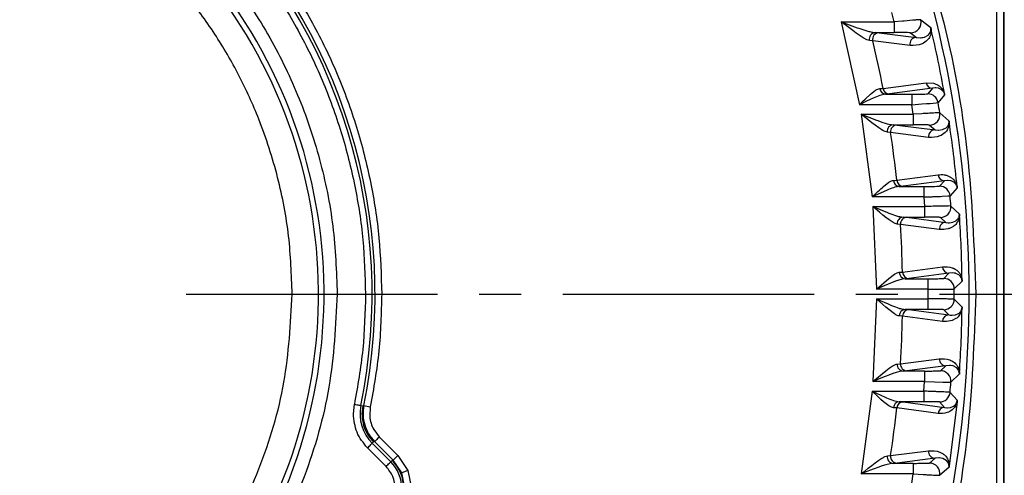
# Model space of a CAD drawing. Header units: millimetres. Extents: x 2719 to 13968, y 3953 to 13921.
# Tile 132 of 160: x 5546 to 5621, y 9407 to 9442. Entities that reach past the tile are written whole.
import ezdxf

# ---------------------------------------------------------------- set-up
doc = ezdxf.new("R2010")
doc.units = ezdxf.units.MM
doc.linetypes.add('CENTER2', pattern=[28.575, 19.05, -3.175, 3.175, -3.175])

msp = doc.modelspace()

# ---------------------------------------------------------------- linework, layer by layer
at = {"color": 7, "linetype": 'Continuous', "lineweight": 25}
for p, q in [((5620.527, 9456.773), (5620.527, 9384.835)), ((5620.001, 9389.887), (5620.001, 9451.721)), ((5620.501, 9451.721), (5620.501, 9389.887)), ((5612.215, 9441.437), (5612.028, 9442.165)), ((5608.187, 9441.437), (5609.417, 9440.998)), ((5608.765, 9441.006), (5608.187, 9441.437)), ((5608.187, 9441.437), (5609.587, 9435.166)), ((5608.187, 9441.437), (5612.215, 9441.437)), ((5612.85, 9441.498), (5612.215, 9441.437)), ((5612.215, 9441.437), (5612.215, 9440.638)), ((5612.975, 9441.509), (5612.85, 9441.498)), ((5613.624, 9441.567), (5612.975, 9441.509)), ((5614.233, 9441.61), (5614.99, 9441.009)), ((5609.069, 9440.783), (5608.765, 9441.006)), ((5609.332, 9440.595), (5609.069, 9440.783)), ((5609.417, 9440.998), (5609.532, 9440.959)), ((5609.532, 9440.959), (5610.209, 9440.745)), ((5614.934, 9440.601), (5614.982, 9440.704)), ((5614.982, 9440.704), (5614.986, 9440.72)), ((5609.628, 9440.392), (5609.332, 9440.595)), ((5609.877, 9440.235), (5609.628, 9440.392)), ((5610.148, 9440.093), (5609.877, 9440.235)), ((5610.341, 9440.036), (5610.148, 9440.093)), ((5610.593, 9440.007), (5610.341, 9440.036)), ((5613.419, 9439.658), (5610.593, 9440.007)), ((5610.765, 9440.638), (5612.215, 9440.638)), ((5610.765, 9440.638), (5611.075, 9440.622)), ((5611.075, 9440.622), (5613.902, 9440.268)), ((5613.457, 9440.617), (5613.902, 9440.268)), ((5613.902, 9440.268), (5614.201, 9440.243)), ((5614.201, 9440.243), (5614.224, 9440.244)), ((5614.224, 9440.244), (5614.327, 9440.253)), ((5614.327, 9440.253), (5614.379, 9440.261)), ((5614.379, 9440.261), (5614.514, 9440.294)), ((5614.514, 9440.294), (5614.529, 9440.298)), ((5614.529, 9440.298), (5614.798, 9440.442)), ((5614.798, 9440.442), (5614.81, 9440.453)), ((5614.81, 9440.453), (5614.909, 9440.563)), ((5614.909, 9440.563), (5614.934, 9440.601)), ((5610.41, 9435.955), (5610.797, 9436.255)), ((5611.134, 9436.383), (5611.376, 9436.387)), ((5611.376, 9436.387), (5614.636, 9436.824)), ((5615.123, 9436.417), (5611.862, 9435.981)), ((5614.636, 9436.824), (5615.202, 9436.796)), ((5615.123, 9436.417), (5614.761, 9435.986)), ((5615.329, 9436.44), (5615.123, 9436.417)), ((5615.202, 9436.796), (5615.278, 9436.774)), ((5615.278, 9436.774), (5615.545, 9436.655)), ((5615.39, 9436.439), (5615.329, 9436.44)), ((5615.544, 9436.419), (5615.39, 9436.439)), ((5615.577, 9436.41), (5615.544, 9436.419)), ((5615.545, 9436.655), (5615.625, 9436.602)), ((5615.77, 9436.326), (5615.577, 9436.41)), ((5615.625, 9436.602), (5615.833, 9436.404)), ((5615.805, 9436.304), (5615.77, 9436.326)), ((5615.895, 9436.227), (5615.805, 9436.304)), ((5615.923, 9436.194), (5615.895, 9436.227)), ((5610.111, 9435.427), (5609.587, 9435.166)), ((5609.824, 9435.401), (5610.004, 9435.577)), ((5610.004, 9435.577), (5610.41, 9435.955)), ((5610.387, 9435.56), (5610.111, 9435.427)), ((5610.625, 9435.67), (5610.387, 9435.56)), ((5611.119, 9435.87), (5610.625, 9435.67)), ((5611.562, 9435.966), (5611.119, 9435.87)), ((5611.862, 9435.981), (5611.562, 9435.966)), ((5611.562, 9435.966), (5613.547, 9435.966)), ((5613.547, 9435.966), (5613.547, 9435.166)), ((5616.048, 9435.919), (5615.549, 9435.321)), ((5609.587, 9435.166), (5609.824, 9435.401)), ((5613.547, 9435.166), (5609.587, 9435.166)), ((5613.547, 9435.166), (5614.304, 9435.219)), ((5613.67, 9434.438), (5613.547, 9435.166)), ((5614.304, 9435.219), (5614.66, 9435.245)), ((5614.66, 9435.245), (5614.95, 9435.266)), ((5614.95, 9435.266), (5615.393, 9435.303)), ((5615.393, 9435.303), (5615.549, 9435.321)), ((5609.716, 9434.438), (5610.873, 9433.994)), ((5610.251, 9434.011), (5609.716, 9434.438)), ((5609.716, 9434.438), (5610.543, 9428.167)), ((5609.716, 9434.438), (5613.67, 9434.438)), ((5610.532, 9433.79), (5610.251, 9434.011)), ((5610.873, 9433.994), (5610.981, 9433.955)), ((5614.324, 9434.479), (5613.67, 9434.438)), ((5613.67, 9434.438), (5613.67, 9433.639)), ((5614.429, 9434.485), (5614.324, 9434.479)), ((5615.678, 9434.545), (5616.373, 9433.945)), ((5610.775, 9433.606), (5610.532, 9433.79)), ((5611.048, 9433.408), (5610.775, 9433.606)), ((5611.277, 9433.257), (5611.048, 9433.408)), ((5612.134, 9433.639), (5613.67, 9433.639)), ((5612.134, 9433.639), (5612.438, 9433.623)), ((5612.438, 9433.623), (5615.317, 9433.252)), ((5614.888, 9433.618), (5615.317, 9433.252)), ((5615.317, 9433.252), (5615.589, 9433.227)), ((5615.589, 9433.227), (5615.611, 9433.228)), ((5615.611, 9433.228), (5615.893, 9433.273)), ((5615.893, 9433.273), (5615.896, 9433.273)), ((5615.896, 9433.273), (5616.155, 9433.404)), ((5616.155, 9433.404), (5616.167, 9433.414)), ((5616.167, 9433.414), (5616.287, 9433.544)), ((5616.287, 9433.544), (5616.293, 9433.553)), ((5617.009, 9433.224), (5617.053, 9432.92)), ((5611.703, 9433.074), (5611.523, 9433.125)), ((5611.948, 9433.049), (5611.703, 9433.074)), ((5614.826, 9432.683), (5611.948, 9433.049)), ((5612.41, 9429.43), (5615.546, 9429.849)), ((5611.412, 9428.967), (5611.821, 9429.279)), ((5611.789, 9428.734), (5611.627, 9428.666)), ((5612.172, 9429.421), (5612.41, 9429.43)), ((5612.903, 9428.982), (5612.605, 9428.967)), ((5612.605, 9428.967), (5614.458, 9428.967)), ((5616.039, 9429.402), (5612.903, 9428.982)), ((5614.458, 9428.967), (5614.458, 9428.167)), ((5616.039, 9429.402), (5615.66, 9428.987)), ((5616.265, 9429.425), (5616.039, 9429.402)), ((5616.3, 9429.425), (5616.265, 9429.425)), ((5616.497, 9429.4), (5616.3, 9429.425)), ((5616.999, 9428.855), (5616.457, 9428.257)), ((5616.532, 9429.39), (5616.497, 9429.4)), ((5616.734, 9429.295), (5616.532, 9429.39)), ((5616.77, 9429.271), (5616.734, 9429.295)), ((5616.875, 9429.169), (5616.86, 9429.187)), ((5611.627, 9428.666), (5610.543, 9428.167)), ((5614.458, 9428.167), (5610.543, 9428.167)), ((5614.458, 9428.167), (5614.518, 9427.439)), ((5615.859, 9428.221), (5616.299, 9428.243)), ((5616.299, 9428.243), (5616.457, 9428.257)), ((5610.606, 9427.439), (5610.88, 9421.168)), ((5610.606, 9427.439), (5614.518, 9427.439)), ((5610.606, 9427.439), (5611.701, 9426.99)), ((5611.105, 9427.016), (5610.606, 9427.439)), ((5614.518, 9427.439), (5614.518, 9426.639)), ((5616.521, 9427.481), (5617.16, 9426.881)), ((5611.367, 9426.798), (5611.105, 9427.016)), ((5611.592, 9426.617), (5611.367, 9426.798)), ((5611.845, 9426.426), (5611.592, 9426.617)), ((5611.701, 9426.99), (5611.803, 9426.951)), ((5612.888, 9426.639), (5614.518, 9426.639)), ((5612.888, 9426.639), (5613.188, 9426.624)), ((5613.188, 9426.624), (5616.135, 9426.237)), ((5615.723, 9426.619), (5616.135, 9426.237)), ((5616.932, 9426.378), (5617.051, 9426.498)), ((5617.051, 9426.498), (5617.058, 9426.507)), ((5617.159, 9426.673), (5617.102, 9426.44)), ((5612.058, 9426.28), (5611.845, 9426.426)), ((5612.284, 9426.158), (5612.058, 9426.28)), ((5612.453, 9426.111), (5612.284, 9426.158)), ((5612.693, 9426.092), (5612.453, 9426.111)), ((5615.64, 9425.709), (5612.693, 9426.092)), ((5616.135, 9426.237), (5616.324, 9426.214)), ((5616.324, 9426.214), (5616.405, 9426.212)), ((5616.405, 9426.212), (5616.661, 9426.248)), ((5616.661, 9426.248), (5616.671, 9426.251)), ((5616.671, 9426.251), (5616.906, 9426.36)), ((5616.906, 9426.36), (5616.932, 9426.378)), ((5612.846, 9422.473), (5615.879, 9422.874)), ((5610.88, 9421.168), (5611.802, 9421.979)), ((5611.802, 9421.979), (5612.237, 9422.303)), ((5612.608, 9422.459), (5612.846, 9422.473)), ((5613.342, 9421.983), (5613.044, 9421.968)), ((5616.374, 9422.386), (5613.342, 9421.983)), ((5616.374, 9422.386), (5615.979, 9421.988)), ((5616.621, 9422.411), (5616.374, 9422.386)), ((5616.764, 9422.4), (5616.621, 9422.411)), ((5616.869, 9422.379), (5616.764, 9422.4)), ((5616.888, 9422.374), (5616.869, 9422.379)), ((5617.119, 9422.264), (5616.888, 9422.374)), ((5617.156, 9422.237), (5617.119, 9422.264)), ((5617.245, 9422.145), (5617.156, 9422.237)), ((5617.26, 9422.125), (5617.245, 9422.145)), ((5611.453, 9421.422), (5610.88, 9421.168)), ((5611.756, 9421.553), (5611.453, 9421.422)), ((5612.016, 9421.661), (5611.756, 9421.553)), ((5612.311, 9421.777), (5612.016, 9421.661)), ((5612.56, 9421.864), (5612.311, 9421.777)), ((5612.833, 9421.94), (5612.56, 9421.864)), ((5613.044, 9421.968), (5612.833, 9421.94)), ((5613.044, 9421.968), (5614.779, 9421.968)), ((5614.779, 9421.968), (5614.779, 9421.168)), ((5617.367, 9421.791), (5616.779, 9421.192)), ((5614.779, 9421.168), (5610.88, 9421.168)), ((5614.779, 9421.168), (5614.78, 9420.804)), ((5614.78, 9420.804), (5614.779, 9420.44)), ((5616.18, 9421.176), (5616.589, 9421.183)), ((5610.88, 9420.44), (5610.606, 9414.169)), ((5610.88, 9420.44), (5614.779, 9420.44)), ((5610.88, 9420.44), (5611.211, 9420.293)), ((5611.346, 9420.021), (5610.88, 9420.44)), ((5611.211, 9420.293), (5611.453, 9420.186)), ((5611.591, 9419.807), (5611.346, 9420.021)), ((5611.453, 9420.186), (5611.756, 9420.055)), ((5611.802, 9419.629), (5611.591, 9419.807)), ((5611.756, 9420.055), (5612.016, 9419.946)), ((5612.016, 9419.946), (5612.311, 9419.831)), ((5612.311, 9419.831), (5612.56, 9419.744)), ((5615.528, 9420.437), (5614.779, 9420.44)), ((5614.779, 9420.44), (5614.779, 9419.64)), ((5616.181, 9420.432), (5615.528, 9420.437)), ((5616.779, 9420.416), (5617.367, 9419.817)), ((5612.237, 9419.305), (5611.802, 9419.629)), ((5612.846, 9419.135), (5612.608, 9419.149)), ((5615.879, 9418.734), (5612.846, 9419.135)), ((5614.779, 9419.64), (5613.044, 9419.64)), ((5613.044, 9419.64), (5613.342, 9419.625)), ((5613.342, 9419.625), (5616.374, 9419.222)), ((5615.979, 9419.62), (5616.374, 9419.222)), ((5616.374, 9419.222), (5616.474, 9419.206)), ((5616.474, 9419.206), (5616.621, 9419.197)), ((5616.621, 9419.197), (5616.858, 9419.226)), ((5616.858, 9419.226), (5616.869, 9419.229)), ((5616.869, 9419.229), (5617.095, 9419.327)), ((5617.095, 9419.327), (5617.119, 9419.344)), ((5617.119, 9419.344), (5617.239, 9419.455)), ((5617.239, 9419.455), (5617.245, 9419.463)), ((5617.349, 9419.607), (5617.299, 9419.441)), ((5611.845, 9415.182), (5612.058, 9415.328)), ((5612.453, 9415.497), (5612.693, 9415.516)), ((5612.693, 9415.516), (5615.64, 9415.899)), ((5616.135, 9415.371), (5613.188, 9414.984)), ((5616.135, 9415.371), (5615.723, 9414.989)), ((5616.405, 9415.396), (5616.135, 9415.371)), ((5616.493, 9415.391), (5616.405, 9415.396)), ((5616.671, 9415.357), (5616.493, 9415.391)), ((5616.691, 9415.351), (5616.671, 9415.357)), ((5616.932, 9415.23), (5616.691, 9415.351)), ((5610.606, 9414.169), (5611.592, 9414.991)), ((5611.529, 9414.55), (5611.209, 9414.419)), ((5611.803, 9414.657), (5611.529, 9414.55)), ((5611.592, 9414.991), (5611.845, 9415.182)), ((5612.114, 9414.773), (5611.803, 9414.657)), ((5612.377, 9414.861), (5612.114, 9414.773)), ((5612.669, 9414.94), (5612.377, 9414.861)), ((5612.888, 9414.969), (5612.669, 9414.94)), ((5613.188, 9414.984), (5612.888, 9414.969)), ((5614.518, 9414.969), (5612.888, 9414.969)), ((5614.518, 9414.969), (5614.518, 9414.169)), ((5617.16, 9414.727), (5616.521, 9414.127)), ((5616.968, 9415.2), (5616.932, 9415.23)), ((5617.058, 9415.101), (5616.968, 9415.2)), ((5617.072, 9415.08), (5617.058, 9415.101)), ((5611.209, 9414.419), (5610.606, 9414.169)), ((5614.518, 9414.169), (5610.606, 9414.169)), ((5614.458, 9413.441), (5614.518, 9414.169)), ((5614.518, 9414.169), (5615.276, 9414.147)), ((5615.276, 9414.147), (5615.92, 9414.131)), ((5615.92, 9414.131), (5616.185, 9414.126)), ((5610.543, 9413.441), (5609.716, 9407.17)), ((5610.543, 9413.441), (5614.458, 9413.441)), ((5610.543, 9413.441), (5611.535, 9412.982)), ((5610.982, 9413.026), (5610.543, 9413.441)), ((5611.213, 9412.815), (5610.982, 9413.026)), ((5614.458, 9413.441), (5614.458, 9412.641)), ((5616.457, 9413.352), (5616.999, 9412.753)), ((5571.188, 9411.719), (5571.262, 9412.452)), ((5571.262, 9412.452), (5571.357, 9412.433)), ((5571.357, 9412.433), (5571.448, 9412.414)), ((5571.448, 9412.414), (5571.532, 9412.397)), ((5571.532, 9412.397), (5571.605, 9412.382)), ((5571.605, 9412.382), (5571.666, 9412.369)), ((5571.666, 9412.369), (5571.712, 9412.36)), ((5571.712, 9412.36), (5571.741, 9412.354)), ((5571.741, 9412.354), (5571.752, 9412.351)), ((5571.752, 9412.351), (5571.897, 9412.321)), ((5571.897, 9412.321), (5571.836, 9411.719)), ((5571.897, 9412.321), (5571.982, 9412.344)), ((5571.982, 9412.344), (5572.472, 9412.245)), ((5611.412, 9412.641), (5611.213, 9412.815)), ((5611.821, 9412.328), (5611.412, 9412.641)), ((5611.535, 9412.982), (5611.627, 9412.942)), ((5614.458, 9412.641), (5612.605, 9412.641)), ((5612.605, 9412.641), (5612.903, 9412.626)), ((5612.903, 9412.626), (5616.039, 9412.206)), ((5615.66, 9412.621), (5616.039, 9412.206)), ((5616.991, 9412.663), (5616.387, 9407.751)), ((5616.497, 9412.208), (5616.71, 9412.297)), ((5616.71, 9412.297), (5616.734, 9412.313)), ((5616.734, 9412.313), (5616.854, 9412.413)), ((5616.854, 9412.413), (5616.86, 9412.421)), ((5572.472, 9412.245), (5572.43, 9411.537)), ((5612.41, 9412.178), (5612.172, 9412.187)), ((5615.546, 9411.759), (5612.41, 9412.178)), ((5616.039, 9412.206), (5616.219, 9412.184)), ((5616.219, 9412.184), (5616.265, 9412.183)), ((5616.265, 9412.183), (5616.474, 9412.203)), ((5616.474, 9412.203), (5616.497, 9412.208)), ((5572.734, 9410.535), (5573.154, 9409.978)), ((5572.39, 9409.274), (5572.451, 9409.334)), ((5572.451, 9409.334), (5572.504, 9409.388)), ((5572.504, 9409.388), (5572.548, 9409.432)), ((5572.548, 9409.432), (5572.581, 9409.465)), ((5572.581, 9409.465), (5572.602, 9409.485)), ((5572.602, 9409.485), (5572.61, 9409.493)), ((5572.715, 9409.599), (5572.61, 9409.493)), ((5572.61, 9409.493), (5574.024, 9408.079)), ((5572.8, 9409.624), (5572.715, 9409.599)), ((5572.808, 9409.632), (5572.8, 9409.624)), ((5574.208, 9408.217), (5572.8, 9409.624)), ((5572.829, 9409.653), (5572.808, 9409.632)), ((5572.862, 9409.686), (5572.829, 9409.653)), ((5572.906, 9409.73), (5572.862, 9409.686)), ((5572.959, 9409.783), (5572.906, 9409.73)), ((5573.02, 9409.844), (5572.959, 9409.783)), ((5573.085, 9409.909), (5573.02, 9409.844)), ((5573.154, 9409.978), (5573.085, 9409.909)), ((5573.154, 9409.978), (5574.561, 9408.57)), ((5572.256, 9409.14), (5572.325, 9409.208)), ((5572.256, 9409.14), (5573.67, 9407.726)), ((5572.325, 9409.208), (5572.39, 9409.274)), ((5574.561, 9408.57), (5574.208, 9408.217)), ((5574.561, 9408.57), (5575.32, 9407.435)), ((5611.703, 9408.534), (5611.948, 9408.559)), ((5611.948, 9408.559), (5614.826, 9408.925)), ((5573.67, 9407.726), (5573.739, 9407.794)), ((5573.739, 9407.794), (5573.804, 9407.86)), ((5573.804, 9407.86), (5573.865, 9407.92)), ((5573.865, 9407.92), (5573.918, 9407.974)), ((5573.918, 9407.974), (5573.962, 9408.018)), ((5573.962, 9408.018), (5573.995, 9408.051)), ((5573.995, 9408.051), (5574.016, 9408.071)), ((5574.016, 9408.071), (5574.024, 9408.079)), ((5574.024, 9408.079), (5574.129, 9408.184)), ((5574.129, 9408.184), (5574.208, 9408.217)), ((5574.858, 9407.244), (5574.208, 9408.217)), ((5610.251, 9407.597), (5610.532, 9407.818)), ((5610.532, 9407.818), (5610.775, 9408.002)), ((5610.775, 9408.002), (5611.048, 9408.2)), ((5611.048, 9408.2), (5611.277, 9408.351)), ((5611.59, 9407.859), (5611.312, 9407.77)), ((5611.904, 9407.94), (5611.59, 9407.859)), ((5612.134, 9407.969), (5611.904, 9407.94)), ((5612.438, 9407.985), (5612.134, 9407.969)), ((5613.67, 9407.969), (5612.134, 9407.969)), ((5615.317, 9408.356), (5612.438, 9407.985)), ((5613.67, 9407.969), (5613.67, 9407.17)), ((5615.317, 9408.356), (5614.888, 9407.99)), ((5615.611, 9408.38), (5615.317, 9408.356)), ((5615.641, 9408.379), (5615.611, 9408.38)), ((5615.896, 9408.335), (5615.641, 9408.379)), ((5615.907, 9408.331), (5615.896, 9408.335)), ((5616.167, 9408.194), (5615.907, 9408.331)), ((5616.186, 9408.178), (5616.167, 9408.194)), ((5616.293, 9408.055), (5616.186, 9408.178)), ((5616.306, 9408.033), (5616.293, 9408.055)), ((5575.32, 9407.435), (5574.858, 9407.244)), ((5575.086, 9406.096), (5574.858, 9407.244)), ((5575.32, 9407.435), (5575.586, 9406.096)), ((5610.353, 9407.417), (5609.716, 9407.17)), ((5609.716, 9407.17), (5610.018, 9407.411)), ((5613.67, 9407.17), (5609.716, 9407.17)), ((5610.018, 9407.411), (5610.251, 9407.597)), ((5610.691, 9407.546), (5610.353, 9407.417)), ((5610.981, 9407.653), (5610.691, 9407.546)), ((5611.312, 9407.77), (5610.981, 9407.653)), ((5613.547, 9406.442), (5613.67, 9407.17)), ((5613.67, 9407.17), (5614.428, 9407.123)), ((5614.428, 9407.123), (5614.619, 9407.111)), ((5615.524, 9407.064), (5615.678, 9407.063)), ((5616.373, 9407.663), (5615.678, 9407.063))]:
    msp.add_line(p, q, dxfattribs=at)
at = {"linetype": 'CENTER2'}
msp.add_line((5558.51, 9420.804), (5671.695, 9420.804), dxfattribs=at)
at = {"color": 30, "true_color": 0xf26722}
for centre, radius, start, end in [((5530.513, 8540.921), 2359.686, 330, 180), ((4650.63, 8540.921), 1479.803, 28.644316, 121.355684)]:
    msp.add_arc(centre, radius, start, end, dxfattribs=at)
at = {"color": 7, "linetype": 'Continuous', "lineweight": 25}
for centre, radius, start, end in [((5530.513, 9420.804), 38.449, 318.84018, 273.3362), ((5530.513, 9420.804), 38.029, 318.60933, 273.98965), ((5530.513, 9420.804), 87.393, 339.05628, 20.94372), ((5530.513, 9420.804), 42.323, 348.47002, 45.84058), ((5530.513, 9420.804), 42.096, 348.41677, 45.88246), ((5613.456, 9441.417), 0.8, 270.03194, 13.92362), ((5530.513, 9420.804), 86.86, 10.08165, 13.39148), ((5610.817, 9440.151), 0.489, 96.05106, 193.64881), ((5611.08, 9440.122), 0.5, 90.51589, 193.35757), ((5530.513, 9420.804), 82.35, 10.90806, 13.48448), ((5613.907, 9439.768), 0.5, 90.49298, 192.70897), ((5611.594, 9436.427), 0.463, 185.5293, 265.97351), ((5611.865, 9436.479), 0.498, 190.64565, 269.67216), ((5615.126, 9436.915), 0.498, 190.54552, 269.66423), ((5614.761, 9435.186), 0.8, 9.71016, 89.98566), ((5530.513, 9420.804), 86.266, 9.16558, 9.68799), ((5614.888, 9434.418), 0.8, 270.0262, 9.14133), ((5612.181, 9433.156), 0.485, 95.50367, 189.8111), ((5612.442, 9433.123), 0.5, 90.4517, 188.51507), ((5615.321, 9432.753), 0.5, 90.45126, 187.99079), ((5530.513, 9420.804), 86.86, 5.37849, 8.64188), ((5530.513, 9420.804), 82.35, 6.01279, 8.55153), ((5616.042, 9429.9), 0.499, 185.90443, 269.64412), ((5612.641, 9429.435), 0.469, 181.68926, 265.66883), ((5612.906, 9429.481), 0.499, 185.8281, 269.64798), ((5615.66, 9428.187), 0.8, 4.97468, 89.98289), ((5530.513, 9420.804), 86.266, 4.43887, 4.95597), ((5615.723, 9427.419), 0.8, 270.0163, 4.42107), ((5612.931, 9426.162), 0.48, 95.02531, 185.99102), ((5613.192, 9426.125), 0.499, 90.4221, 183.70538), ((5530.513, 9420.804), 86.86, 0.7111, 3.95197), ((5530.513, 9420.804), 82.35, 1.16132, 3.68182), ((5616.139, 9425.738), 0.499, 90.4304, 183.3259), ((5616.378, 9422.885), 0.499, 181.29811, 269.59427), ((5613.083, 9422.441), 0.475, 177.85534, 265.34222), ((5613.345, 9422.482), 0.499, 181.05189, 269.60992), ((5615.978, 9421.188), 0.8, 0.28057, 89.97617), ((5530.513, 9420.804), 86.266, 359.74232, 0.25768), ((5615.979, 9420.42), 0.8, 270.01166, 359.72302), ((5613.083, 9419.167), 0.475, 94.64352, 182.15893), ((5530.513, 9420.804), 82.35, 356.31818, 358.83868), ((5613.345, 9419.126), 0.499, 90.39035, 178.93389), ((5616.377, 9418.723), 0.499, 90.3776, 178.73002), ((5530.513, 9420.804), 86.86, 356.04701, 359.2897), ((5612.931, 9415.447), 0.48, 174.02241, 264.96126), ((5613.192, 9415.483), 0.499, 176.28263, 269.57707), ((5616.139, 9415.87), 0.499, 176.65601, 269.58768), ((5615.723, 9414.189), 0.8, 355.58415, 89.97058), ((5530.513, 9420.804), 86.266, 355.04403, 355.56113), ((5615.66, 9413.421), 0.8, 270.03093, 355.02081), ((5574.836, 9411.719), 3.148, 168.41677, 225), ((5612.641, 9412.174), 0.469, 94.3085, 178.33341), ((5612.907, 9412.127), 0.499, 90.38313, 174.14079), ((5530.513, 9420.804), 82.35, 351.44847, 353.98721), ((5616.042, 9411.708), 0.499, 90.36323, 174.10341), ((5612.181, 9408.452), 0.485, 170.19438, 264.50251), ((5612.442, 9408.485), 0.5, 171.48493, 269.5483), ((5615.321, 9408.855), 0.5, 172.0131, 269.54485), ((5572.008, 9406.063), 2.851, 360, 45), ((5614.888, 9407.19), 0.8, 350.86071, 89.97904)]:
    msp.add_arc(centre, radius, start, end, dxfattribs=at)
for points, knots in [([(5491.065, 9420.804), (5491.13, 9422.525), (5491.26, 9425.968), (5492.307, 9431.043), (5493.961, 9435.943), (5496.252, 9440.585), (5499.126, 9444.888), (5502.539, 9448.778), (5506.429, 9452.191), (5510.732, 9455.066), (5515.374, 9457.354), (5520.274, 9459.018), (5525.349, 9460.028), (5530.513, 9460.365), (5535.677, 9460.028), (5540.753, 9459.018), (5545.653, 9457.354), (5550.294, 9455.066), (5554.597, 9452.191), (5558.487, 9448.778), (5561.9, 9444.888), (5564.774, 9440.585), (5567.065, 9435.943), (5568.719, 9431.043), (5569.767, 9425.968), (5569.897, 9422.525), (5569.962, 9420.804)], [0, 0, 0, 0, 0.04165, 0.083347, 0.125, 0.166649, 0.208347, 0.25, 0.29165, 0.333346, 0.375, 0.41665, 0.458347, 0.5, 0.54165, 0.583347, 0.625, 0.66665, 0.708347, 0.75, 0.79165, 0.833347, 0.875001, 0.91665, 0.958348, 1, 1, 1, 1]), ([(5566.543, 9420.804), (5566.491, 9422.269), (5566.386, 9425.243), (5565.522, 9429.702), (5564.212, 9433.78), (5562.56, 9437.406), (5560.708, 9440.575), (5558.529, 9443.562), (5556.035, 9446.326), (5553.272, 9448.82), (5550.285, 9450.999), (5547.116, 9452.851), (5543.49, 9454.501), (5539.412, 9455.819), (5534.953, 9456.652), (5530.513, 9456.923), (5526.074, 9456.653), (5521.615, 9455.819), (5517.537, 9454.501), (5513.911, 9452.851), (5510.742, 9450.999), (5507.755, 9448.82), (5504.992, 9446.326), (5502.497, 9443.562), (5500.319, 9440.576), (5498.467, 9437.406), (5496.815, 9433.781), (5495.505, 9429.702), (5494.64, 9425.243), (5494.535, 9422.269), (5494.483, 9420.804)], [0, 0, 0, 0, 0.038814, 0.078832, 0.119976, 0.152137, 0.184304, 0.217149, 0.25, 0.282846, 0.315696, 0.347858, 0.380025, 0.421164, 0.461183, 0.5, 0.538813, 0.578831, 0.619976, 0.652137, 0.684303, 0.717149, 0.75, 0.782846, 0.815696, 0.847858, 0.880024, 0.921165, 0.961184, 1, 1, 1, 1]), ([(5612.599, 9452.221), (5613.752, 9448.844), (5616.061, 9442.085), (5618.016, 9431.508), (5618.276, 9424.371), (5618.406, 9420.804)], [0, 0, 0, 0, 0.333223, 0.666767, 1, 1, 1, 1]), ([(5560.346, 9451.525), (5561.342, 9450.501), (5563.333, 9448.454), (5565.91, 9445.022), (5568.158, 9441.372), (5570.02, 9437.509), (5571.494, 9433.482), (5572.547, 9429.327), (5573.213, 9425.087), (5573.295, 9422.232), (5573.336, 9420.804)], [0, 0, 0, 0, 0.124997, 0.25, 0.374993, 0.5, 0.624991, 0.749999, 0.874993, 1, 1, 1, 1]), ([(5559.47, 9450.666), (5560.429, 9449.682), (5562.347, 9447.713), (5564.851, 9444.393), (5567.051, 9440.837), (5568.884, 9437.045), (5570.33, 9433.089), (5571.352, 9429.034), (5571.992, 9424.926), (5572.07, 9422.178), (5572.109, 9420.804)], [0, 0, 0, 0, 0.123739, 0.247473, 0.373745, 0.499999, 0.626272, 0.752528, 0.876268, 1, 1, 1, 1]), ([(5614.233, 9441.61), (5614.2, 9441.609), (5614.151, 9441.609), (5613.898, 9441.59), (5613.716, 9441.575), (5613.624, 9441.567)], [0, 0, 0, 0, 0.4798669, 0.7350933, 1, 1, 1, 1]), ([(5610.209, 9440.745), (5610.313, 9440.716), (5610.513, 9440.662), (5610.683, 9440.646), (5610.765, 9440.638)], [0, 0, 0, 0, 0.519465, 1, 1, 1, 1]), ([(5615.012, 9440.921), (5615.016, 9440.886), (5615.026, 9440.804), (5615.023, 9440.665), (5614.994, 9440.493), (5614.905, 9440.267), (5614.694, 9439.984), (5614.211, 9439.664), (5613.736, 9439.66), (5613.419, 9439.658)], [0, 0, 0, 0, 0.0097249, 0.0229823, 0.0618856, 0.1242065, 0.2481598, 0.4997913, 1, 1, 1, 1]), ([(5614.986, 9440.72), (5614.993, 9440.75), (5615.002, 9440.796), (5615.009, 9440.867), (5615.005, 9440.925), (5614.999, 9440.966), (5614.994, 9440.991), (5614.991, 9441.003), (5614.99, 9441.009)], [0, 0, 0, 0, 0.532115, 0.790272, 0.905065, 0.955663, 0.978578, 1, 1, 1, 1]), ([(5614.99, 9441.009), (5614.993, 9440.996), (5615, 9440.969), (5615.008, 9440.938), (5615.012, 9440.921)], [0, 0, 0, 0, 0.479489, 1, 1, 1, 1]), ([(5613.457, 9440.617), (5613.45, 9440.618), (5613.438, 9440.621), (5613.333, 9440.626), (5613.099, 9440.632), (5612.69, 9440.637), (5612.373, 9440.637), (5612.215, 9440.638)], [0, 0, 0, 0, 0.124816, 0.250122, 0.499282, 0.74979, 1, 1, 1, 1]), ([(5610.797, 9436.255), (5610.86, 9436.292), (5610.982, 9436.364), (5611.084, 9436.377), (5611.134, 9436.383)], [0, 0, 0, 0, 0.517645, 1, 1, 1, 1]), ([(5615.833, 9436.404), (5615.863, 9436.36), (5615.917, 9436.282), (5615.984, 9436.171), (5616.023, 9436.039), (5616.032, 9436.009)], [0, 0, 0, 0, 0.496754, 0.88772, 1, 1, 1, 1]), ([(5616.048, 9435.919), (5616.047, 9435.923), (5616.045, 9435.931), (5616.042, 9435.948), (5616.034, 9435.98), (5616.016, 9436.039), (5615.975, 9436.125), (5615.945, 9436.165), (5615.923, 9436.194)], [0, 0, 0, 0, 0.011644, 0.027653, 0.059637, 0.143298, 0.380992, 1, 1, 1, 1]), ([(5613.547, 9435.966), (5613.703, 9435.966), (5614.015, 9435.967), (5614.414, 9435.971), (5614.699, 9435.978), (5614.74, 9435.984), (5614.761, 9435.986)], [0, 0, 0, 0, 0.249364, 0.498829, 0.749656, 1, 1, 1, 1]), ([(5616.032, 9436.009), (5616.035, 9435.991), (5616.04, 9435.966), (5616.045, 9435.936), (5616.047, 9435.924), (5616.048, 9435.919)], [0, 0, 0, 0, 0.562085, 0.792451, 1, 1, 1, 1]), ([(5610.981, 9433.955), (5611.226, 9433.864), (5611.643, 9433.711), (5611.991, 9433.66), (5612.134, 9433.639)], [0, 0, 0, 0, 0.588528, 1, 1, 1, 1]), ([(5615.075, 9434.522), (5615.046, 9434.52), (5614.962, 9434.515), (5614.757, 9434.505), (5614.559, 9434.493), (5614.429, 9434.485)], [0, 0, 0, 0, 0.1547191, 0.4457274, 1, 1, 1, 1]), ([(5615.678, 9434.545), (5615.646, 9434.546), (5615.598, 9434.547), (5615.348, 9434.536), (5615.167, 9434.527), (5615.075, 9434.522)], [0, 0, 0, 0, 0.479073, 0.734535, 1, 1, 1, 1]), ([(5616.293, 9433.553), (5616.293, 9433.554), (5616.299, 9433.563), (5616.32, 9433.597), (5616.348, 9433.657), (5616.372, 9433.74), (5616.381, 9433.817), (5616.38, 9433.875), (5616.377, 9433.916), (5616.374, 9433.936), (5616.373, 9433.945)], [0, 0, 0, 0, 0.0154, 0.148556, 0.525125, 0.779071, 0.909072, 0.963189, 0.982907, 1, 1, 1, 1]), ([(5616.373, 9433.945), (5616.374, 9433.94), (5616.376, 9433.928), (5616.381, 9433.898), (5616.385, 9433.873), (5616.387, 9433.855)], [0, 0, 0, 0, 0.2122495, 0.4441847, 1, 1, 1, 1]), ([(5611.523, 9433.125), (5611.484, 9433.144), (5611.426, 9433.172), (5611.351, 9433.215), (5611.312, 9433.238), (5611.29, 9433.251), (5611.28, 9433.256), (5611.277, 9433.257)], [0, 0, 0, 0, 0.496461, 0.747663, 0.888187, 0.962167, 1, 1, 1, 1]), ([(5614.888, 9433.618), (5614.867, 9433.621), (5614.825, 9433.626), (5614.54, 9433.633), (5614.141, 9433.638), (5613.827, 9433.638), (5613.67, 9433.639)], [0, 0, 0, 0, 0.249217, 0.498681, 0.74954, 1, 1, 1, 1]), ([(5616.387, 9433.855), (5616.388, 9433.83), (5616.391, 9433.772), (5616.386, 9433.668), (5616.354, 9433.469), (5616.253, 9433.252), (5616.031, 9432.97), (5615.559, 9432.682), (5615.12, 9432.683), (5614.826, 9432.683)], [0, 0, 0, 0, 0.007378, 0.016638, 0.041887, 0.12208, 0.246648, 0.496117, 1, 1, 1, 1]), ([(5615.546, 9429.849), (5615.626, 9429.855), (5615.779, 9429.868), (5616.009, 9429.854), (5616.225, 9429.803), (5616.429, 9429.711), (5616.614, 9429.588), (5616.758, 9429.461), (5616.865, 9429.292), (5616.926, 9429.177), (5616.97, 9429.053), (5616.987, 9428.966), (5616.991, 9428.946)], [0, 0, 0, 0, 0.175319, 0.337639, 0.49971, 0.634204, 0.764235, 0.878148, 0.92372, 0.968122, 0.992807, 1, 1, 1, 1]), ([(5610.543, 9428.167), (5610.691, 9428.308), (5610.984, 9428.589), (5611.27, 9428.842), (5611.412, 9428.967)], [0, 0, 0, 0, 0.504475, 1, 1, 1, 1]), ([(5612.605, 9428.967), (5612.497, 9428.952), (5612.248, 9428.919), (5611.954, 9428.801), (5611.789, 9428.734)], [0, 0, 0, 0, 0.438192, 1, 1, 1, 1]), ([(5611.821, 9429.279), (5611.887, 9429.32), (5612.015, 9429.397), (5612.121, 9429.413), (5612.172, 9429.421)], [0, 0, 0, 0, 0.519665, 1, 1, 1, 1]), ([(5614.458, 9428.967), (5614.613, 9428.967), (5614.924, 9428.968), (5615.319, 9428.972), (5615.599, 9428.979), (5615.64, 9428.985), (5615.66, 9428.987)], [0, 0, 0, 0, 0.2492866, 0.4987455, 0.7495927, 1, 1, 1, 1]), ([(5616.86, 9429.187), (5616.849, 9429.2), (5616.819, 9429.234), (5616.789, 9429.257), (5616.77, 9429.271)], [0, 0, 0, 0, 0.3740831, 1, 1, 1, 1]), ([(5616.999, 9428.855), (5616.998, 9428.86), (5616.997, 9428.871), (5616.995, 9428.891), (5616.992, 9428.906), (5616.99, 9428.919), (5616.974, 9428.995), (5616.933, 9429.082), (5616.898, 9429.134), (5616.875, 9429.169)], [0, 0, 0, 0, 0.013655, 0.027338, 0.056657, 0.065174, 0.081264, 0.382945, 1, 1, 1, 1]), ([(5616.991, 9428.946), (5616.993, 9428.928), (5616.995, 9428.902), (5616.998, 9428.872), (5616.999, 9428.861), (5616.999, 9428.855)], [0, 0, 0, 0, 0.560533, 0.79143, 1, 1, 1, 1]), ([(5614.458, 9428.167), (5614.605, 9428.172), (5614.887, 9428.182), (5615.384, 9428.201), (5615.675, 9428.214), (5615.859, 9428.221)], [0, 0, 0, 0, 0.2850933, 0.5470943, 1, 1, 1, 1]), ([(5615.921, 9427.477), (5615.921, 9427.477), (5615.921, 9427.477), (5615.919, 9427.477), (5615.912, 9427.477), (5615.888, 9427.476), (5615.793, 9427.475), (5615.566, 9427.469), (5615.129, 9427.459), (5614.743, 9427.446), (5614.518, 9427.439)], [0, 0, 0, 0, 0.000591, 0.001661, 0.005223, 0.018111, 0.066854, 0.25614, 0.567424, 1, 1, 1, 1]), ([(5616.521, 9427.481), (5616.49, 9427.482), (5616.443, 9427.485), (5616.196, 9427.482), (5616.014, 9427.479), (5615.921, 9427.477)], [0, 0, 0, 0, 0.4747445, 0.7313136, 1, 1, 1, 1]), ([(5611.803, 9426.951), (5612.005, 9426.875), (5612.308, 9426.762), (5612.67, 9426.66), (5612.82, 9426.646), (5612.888, 9426.639)], [0, 0, 0, 0, 0.522339, 0.780678, 1, 1, 1, 1]), ([(5615.723, 9426.619), (5615.703, 9426.622), (5615.661, 9426.627), (5615.382, 9426.634), (5614.987, 9426.639), (5614.674, 9426.639), (5614.518, 9426.639)], [0, 0, 0, 0, 0.249259, 0.498725, 0.749574, 1, 1, 1, 1]), ([(5617.058, 9426.507), (5617.058, 9426.508), (5617.064, 9426.516), (5617.086, 9426.549), (5617.117, 9426.606), (5617.146, 9426.693), (5617.16, 9426.768), (5617.162, 9426.827), (5617.161, 9426.847), (5617.161, 9426.865), (5617.16, 9426.876), (5617.16, 9426.881)], [0, 0, 0, 0, 0.015658, 0.149217, 0.525441, 0.804323, 0.942285, 0.962489, 0.97806, 0.990248, 1, 1, 1, 1]), ([(5617.167, 9426.79), (5617.166, 9426.769), (5617.165, 9426.724), (5617.161, 9426.691), (5617.159, 9426.673)], [0, 0, 0, 0, 0.460759, 1, 1, 1, 1]), ([(5617.16, 9426.881), (5617.16, 9426.876), (5617.161, 9426.864), (5617.164, 9426.834), (5617.166, 9426.808), (5617.167, 9426.79)], [0, 0, 0, 0, 0.210962, 0.443251, 1, 1, 1, 1]), ([(5617.102, 9426.44), (5617.049, 9426.338), (5616.928, 9426.102), (5616.729, 9425.948), (5616.516, 9425.822), (5616.16, 9425.692), (5615.864, 9425.701), (5615.64, 9425.709)], [0, 0, 0, 0, 0.119043, 0.277252, 0.413672, 0.557341, 1, 1, 1, 1]), ([(5615.879, 9422.874), (5616.127, 9422.882), (5616.443, 9422.892), (5616.826, 9422.714), (5617.01, 9422.587), (5617.175, 9422.405), (5617.289, 9422.231), (5617.354, 9421.996), (5617.364, 9421.902), (5617.367, 9421.882)], [0, 0, 0, 0, 0.4998571, 0.6389573, 0.7642609, 0.8668378, 0.9687331, 0.9932513, 1, 1, 1, 1]), ([(5612.237, 9422.303), (5612.308, 9422.346), (5612.445, 9422.429), (5612.556, 9422.449), (5612.608, 9422.459)], [0, 0, 0, 0, 0.521766, 1, 1, 1, 1]), ([(5614.779, 9421.968), (5614.934, 9421.968), (5615.244, 9421.968), (5615.638, 9421.973), (5615.917, 9421.98), (5615.958, 9421.985), (5615.979, 9421.988)], [0, 0, 0, 0, 0.249273, 0.498732, 0.749575, 1, 1, 1, 1]), ([(5617.367, 9421.791), (5617.367, 9421.797), (5617.367, 9421.808), (5617.366, 9421.829), (5617.365, 9421.843), (5617.363, 9421.857), (5617.36, 9421.879), (5617.351, 9421.928), (5617.341, 9421.965), (5617.332, 9421.988), (5617.33, 9421.995), (5617.329, 9421.996), (5617.329, 9421.997), (5617.308, 9422.034), (5617.284, 9422.08), (5617.26, 9422.125)], [0, 0, 0, 0, 0.013144, 0.026417, 0.054968, 0.057742, 0.077945, 0.138959, 0.318006, 0.364438, 0.376821, 0.380263, 0.381329, 0.38191, 1, 1, 1, 1]), ([(5617.367, 9421.882), (5617.367, 9421.864), (5617.367, 9421.838), (5617.367, 9421.808), (5617.367, 9421.796), (5617.367, 9421.791)], [0, 0, 0, 0, 0.558627, 0.790273, 1, 1, 1, 1]), ([(5556.794, 9396.158), (5558.241, 9397.876), (5561.159, 9401.342), (5564.193, 9407.482), (5566.18, 9414.036), (5566.423, 9418.562), (5566.543, 9420.804)], [0, 0, 0, 0, 0.247771, 0.500002, 0.752232, 1, 1, 1, 1]), ([(5569.962, 9420.804), (5569.84, 9418.442), (5569.597, 9413.717), (5567.617, 9406.872), (5564.603, 9400.417), (5561.676, 9396.699), (5560.213, 9394.84)], [0, 0, 0, 0, 0.25, 0.500003, 0.749999, 1, 1, 1, 1]), ([(5572.109, 9420.804), (5572.074, 9419.401), (5572.003, 9416.596), (5571.509, 9413.833), (5571.262, 9412.452)], [0, 0, 0, 0, 0.499997, 1, 1, 1, 1]), ([(5573.336, 9420.804), (5573.3, 9419.366), (5573.228, 9416.492), (5572.724, 9413.66), (5572.472, 9412.245)], [0, 0, 0, 0, 0.500007, 1, 1, 1, 1]), ([(5618.406, 9420.804), (5618.276, 9417.237), (5618.016, 9410.1), (5616.061, 9399.523), (5613.752, 9392.765), (5612.599, 9389.387)], [0, 0, 0, 0, 0.333227, 0.666767, 1, 1, 1, 1]), ([(5614.779, 9421.168), (5615.038, 9421.168), (5615.562, 9421.17), (5615.973, 9421.174), (5616.18, 9421.176)], [0, 0, 0, 0, 0.495213, 1, 1, 1, 1]), ([(5616.589, 9421.183), (5616.642, 9421.185), (5616.749, 9421.188), (5616.769, 9421.191), (5616.779, 9421.192)], [0, 0, 0, 0, 0.499998, 1, 1, 1, 1]), ([(5612.56, 9419.744), (5612.654, 9419.715), (5612.828, 9419.661), (5612.976, 9419.647), (5613.044, 9419.64)], [0, 0, 0, 0, 0.54274, 1, 1, 1, 1]), ([(5616.779, 9420.416), (5616.766, 9420.418), (5616.743, 9420.421), (5616.571, 9420.426), (5616.333, 9420.43), (5616.181, 9420.432)], [0, 0, 0, 0, 0.282422, 0.543539, 1, 1, 1, 1]), ([(5617.245, 9419.463), (5617.246, 9419.464), (5617.252, 9419.472), (5617.274, 9419.502), (5617.31, 9419.565), (5617.343, 9419.636), (5617.361, 9419.73), (5617.365, 9419.763), (5617.367, 9419.793), (5617.367, 9419.81), (5617.367, 9419.817)], [0, 0, 0, 0, 0.015865, 0.149933, 0.526679, 0.874871, 0.927911, 0.963465, 0.985911, 1, 1, 1, 1]), ([(5617.367, 9419.817), (5617.367, 9419.812), (5617.367, 9419.8), (5617.367, 9419.77), (5617.367, 9419.745), (5617.367, 9419.727)], [0, 0, 0, 0, 0.2105, 0.441154, 1, 1, 1, 1]), ([(5612.608, 9419.149), (5612.556, 9419.159), (5612.445, 9419.179), (5612.308, 9419.262), (5612.237, 9419.305)], [0, 0, 0, 0, 0.47829, 1, 1, 1, 1]), ([(5615.979, 9419.62), (5615.958, 9419.623), (5615.918, 9419.628), (5615.641, 9419.635), (5615.247, 9419.639), (5614.935, 9419.64), (5614.779, 9419.64)], [0, 0, 0, 0, 0.24928, 0.498742, 0.749579, 1, 1, 1, 1]), ([(5617.299, 9419.441), (5617.244, 9419.339), (5617.113, 9419.094), (5616.914, 9418.952), (5616.704, 9418.832), (5616.361, 9418.715), (5616.086, 9418.726), (5615.879, 9418.734)], [0, 0, 0, 0, 0.116871, 0.278192, 0.415587, 0.559184, 1, 1, 1, 1]), ([(5617.367, 9419.727), (5617.364, 9419.706), (5617.359, 9419.659), (5617.352, 9419.625), (5617.349, 9419.607)], [0, 0, 0, 0, 0.4562456, 1, 1, 1, 1]), ([(5612.058, 9415.328), (5612.135, 9415.373), (5612.281, 9415.461), (5612.398, 9415.485), (5612.453, 9415.497)], [0, 0, 0, 0, 0.523212, 1, 1, 1, 1]), ([(5615.64, 9415.899), (5615.909, 9415.905), (5616.229, 9415.913), (5616.585, 9415.747), (5616.722, 9415.662), (5616.861, 9415.549), (5617.004, 9415.377), (5617.112, 9415.188), (5617.163, 9414.94), (5617.166, 9414.838), (5617.167, 9414.816)], [0, 0, 0, 0, 0.499858, 0.594339, 0.681281, 0.764284, 0.866928, 0.968706, 0.99331, 1, 1, 1, 1]), ([(5614.518, 9414.969), (5614.674, 9414.969), (5614.984, 9414.969), (5615.38, 9414.974), (5615.661, 9414.981), (5615.702, 9414.986), (5615.723, 9414.989)], [0, 0, 0, 0, 0.249297, 0.498775, 0.749599, 1, 1, 1, 1]), ([(5617.16, 9414.727), (5617.16, 9414.731), (5617.161, 9414.742), (5617.162, 9414.765), (5617.161, 9414.807), (5617.154, 9414.881), (5617.125, 9414.99), (5617.094, 9415.043), (5617.072, 9415.08)], [0, 0, 0, 0, 0.009765, 0.023904, 0.053398, 0.136767, 0.37987, 1, 1, 1, 1]), ([(5617.167, 9414.816), (5617.165, 9414.798), (5617.164, 9414.773), (5617.161, 9414.743), (5617.16, 9414.732), (5617.16, 9414.727)], [0, 0, 0, 0, 0.557105, 0.789481, 1, 1, 1, 1]), ([(5616.185, 9414.126), (5616.282, 9414.125), (5616.47, 9414.123), (5616.504, 9414.126), (5616.521, 9414.127)], [0, 0, 0, 0, 0.517829, 1, 1, 1, 1]), ([(5615.28, 9413.41), (5615.158, 9413.415), (5614.894, 9413.426), (5614.611, 9413.436), (5614.458, 9413.441)], [0, 0, 0, 0, 0.460896, 1, 1, 1, 1]), ([(5615.86, 9413.387), (5615.859, 9413.387), (5615.857, 9413.387), (5615.852, 9413.387), (5615.833, 9413.388), (5615.762, 9413.392), (5615.586, 9413.398), (5615.401, 9413.406), (5615.28, 9413.41)], [0, 0, 0, 0, 0.003807, 0.010634, 0.033308, 0.114935, 0.422847, 1, 1, 1, 1]), ([(5616.457, 9413.352), (5616.427, 9413.355), (5616.366, 9413.363), (5616.03, 9413.379), (5615.86, 9413.387)], [0, 0, 0, 0, 0.4921182, 1, 1, 1, 1]), ([(5571.982, 9412.344), (5571.95, 9412.099), (5571.885, 9411.609), (5572.026, 9410.875), (5572.313, 9410.185), (5572.638, 9409.811), (5572.8, 9409.624)], [0, 0, 0, 0, 0.249986, 0.499816, 0.749691, 1, 1, 1, 1]), ([(5611.627, 9412.942), (5611.81, 9412.864), (5612.163, 9412.713), (5612.462, 9412.664), (5612.605, 9412.641)], [0, 0, 0, 0, 0.521018, 1, 1, 1, 1]), ([(5612.172, 9412.187), (5612.121, 9412.195), (5612.015, 9412.211), (5611.887, 9412.288), (5611.821, 9412.328)], [0, 0, 0, 0, 0.480371, 1, 1, 1, 1]), ([(5615.66, 9412.621), (5615.64, 9412.624), (5615.6, 9412.629), (5615.321, 9412.636), (5614.926, 9412.64), (5614.614, 9412.641), (5614.458, 9412.641)], [0, 0, 0, 0, 0.249252, 0.498703, 0.749566, 1, 1, 1, 1]), ([(5616.991, 9412.663), (5616.985, 9412.636), (5616.973, 9412.572), (5616.938, 9412.462), (5616.876, 9412.327), (5616.761, 9412.156), (5616.545, 9411.952), (5616.123, 9411.74), (5615.778, 9411.751), (5615.546, 9411.759)], [0, 0, 0, 0, 0.010206, 0.023561, 0.061423, 0.12327, 0.243898, 0.492878, 1, 1, 1, 1]), ([(5616.86, 9412.421), (5616.883, 9412.453), (5616.92, 9412.505), (5616.963, 9412.581), (5616.986, 9412.671), (5616.992, 9412.703), (5616.997, 9412.731), (5616.998, 9412.747), (5616.999, 9412.753)], [0, 0, 0, 0, 0.524055, 0.87439, 0.927179, 0.962873, 0.985702, 1, 1, 1, 1]), ([(5616.999, 9412.753), (5616.999, 9412.748), (5616.998, 9412.736), (5616.995, 9412.706), (5616.993, 9412.681), (5616.991, 9412.663)], [0, 0, 0, 0, 0.209149, 0.43998, 1, 1, 1, 1]), ([(5572.256, 9409.14), (5571.95, 9409.517), (5571.337, 9410.27), (5571.238, 9411.236), (5571.188, 9411.719)], [0, 0, 0, 0, 0.500003, 1, 1, 1, 1]), ([(5571.836, 9411.719), (5571.847, 9411.523), (5571.869, 9411.13), (5572.049, 9410.565), (5572.322, 9410.039), (5572.584, 9409.745), (5572.715, 9409.599)], [0, 0, 0, 0, 0.249999, 0.500032, 0.750012, 1, 1, 1, 1]), ([(5572.43, 9411.537), (5572.454, 9411.362), (5572.502, 9411.011), (5572.657, 9410.694), (5572.734, 9410.535)], [0, 0, 0, 0, 0.500249, 1, 1, 1, 1]), ([(5611.277, 9408.351), (5611.277, 9408.351), (5611.279, 9408.351), (5611.284, 9408.354), (5611.366, 9408.399), (5611.52, 9408.495), (5611.641, 9408.521), (5611.703, 9408.534)], [0, 0, 0, 0, 0.001045, 0.009777, 0.034393, 0.508127, 1, 1, 1, 1]), ([(5614.826, 9408.925), (5615.118, 9408.928), (5615.486, 9408.932), (5615.89, 9408.719), (5616.055, 9408.59), (5616.177, 9408.457), (5616.277, 9408.302), (5616.35, 9408.152), (5616.384, 9407.949), (5616.392, 9407.854), (5616.388, 9407.776), (5616.387, 9407.751)], [0, 0, 0, 0, 0.499744, 0.6296218, 0.7452339, 0.8141103, 0.8731995, 0.9577804, 0.978022, 0.9927567, 1, 1, 1, 1]), ([(5575.007, 9406.063), (5574.996, 9406.26), (5574.974, 9406.653), (5574.795, 9407.218), (5574.522, 9407.744), (5574.26, 9408.038), (5574.129, 9408.184)], [0, 0, 0, 0, 0.249994, 0.500022, 0.750002, 1, 1, 1, 1]), ([(5613.67, 9407.969), (5613.826, 9407.97), (5614.138, 9407.97), (5614.538, 9407.975), (5614.824, 9407.982), (5614.867, 9407.987), (5614.888, 9407.99)], [0, 0, 0, 0, 0.24937, 0.498863, 0.749669, 1, 1, 1, 1]), ([(5616.373, 9407.663), (5616.373, 9407.667), (5616.375, 9407.678), (5616.378, 9407.702), (5616.38, 9407.728), (5616.382, 9407.823), (5616.357, 9407.927), (5616.327, 9407.99), (5616.306, 9408.033)], [0, 0, 0, 0, 0.00933, 0.023162, 0.052157, 0.082773, 0.377518, 1, 1, 1, 1]), ([(5574.359, 9406.063), (5574.327, 9406.375), (5574.263, 9406.997), (5573.868, 9407.483), (5573.67, 9407.726)], [0, 0, 0, 0, 0.499995, 1, 1, 1, 1]), ([(5614.619, 9407.111), (5614.725, 9407.106), (5614.888, 9407.097), (5615.026, 9407.089), (5615.074, 9407.086)], [0, 0, 0, 0, 0.652934, 1, 1, 1, 1]), ([(5615.074, 9407.086), (5615.168, 9407.081), (5615.351, 9407.072), (5615.467, 9407.067), (5615.524, 9407.064)], [0, 0, 0, 0, 0.512314, 1, 1, 1, 1]), ([(5616.387, 9407.751), (5616.384, 9407.733), (5616.38, 9407.709), (5616.376, 9407.679), (5616.374, 9407.668), (5616.373, 9407.663)], [0, 0, 0, 0, 0.554648, 0.787441, 1, 1, 1, 1])]:
    msp.add_open_spline(points, degree=3, knots=knots, dxfattribs=at)

doc.saveas('drawing.dxf')
